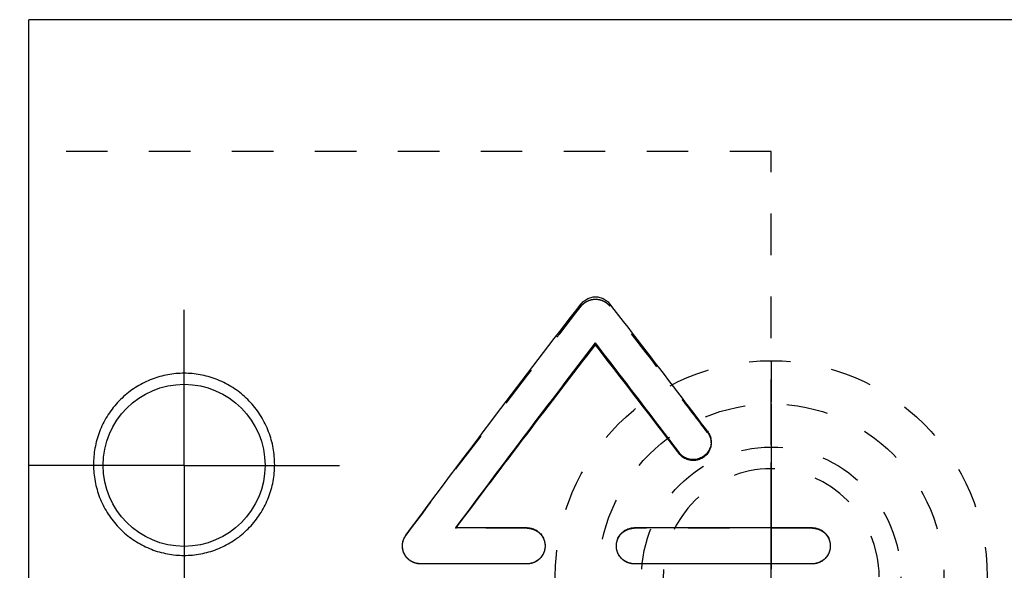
# Model space of a CAD drawing. Header units: millimetres. Extents: x 221 to 348, y 187 to 270.
# Tile 39 of 40: x 225 to 298, y 229 to 270. Entities that reach past the tile are written whole.
import ezdxf

# ---------------------------------------------------------------- set-up
doc = ezdxf.new("R2010")
doc.units = ezdxf.units.MM
doc.header["$LTSCALE"] = 30.734
doc.linetypes.add('CENTER', pattern=[0.6, 0.375, -0.075, 0.075, -0.075])
doc.linetypes.add('HIDDEN', pattern=[0.2, 0.1, -0.1])
doc.layers.get('0').update_dxf_attribs({"linetype": 'CONTINUOUS'})
for name, color, linetype in [('DEFAULT_1', 7, 'CENTER'), ('DEFAULT_2', 8, 'HIDDEN'), ('KONSTR_EL', 7, 'CONTINUOUS')]:
    doc.layers.add(name, color=color, linetype=linetype)

msp = doc.modelspace()

# ---------------------------------------------------------------- linework, layer by layer
at = {"color": 7, "linetype": 'CONTINUOUS'}
for p, q in [((331.257, 269.793), (225.957, 269.793)), ((225.957, 187.293), (225.957, 269.792)), ((267.94, 245.711), (267.94, 245.857)), ((274.127, 237.668), (274.127, 237.746)), ((262.882, 232.168), (257.594, 232.168)), ((284.014, 232.168), (270.806, 232.168)), ((262.882, 229.507), (254.957, 229.507)), ((262.882, 229.499), (254.957, 229.499)), ((270.806, 229.499), (270.806, 229.507)), ((284.014, 229.507), (270.806, 229.507)), ((284.014, 229.499), (270.806, 229.499)), ((284.014, 229.499), (284.014, 229.507))]:
    msp.add_line(p, q, dxfattribs=at)
msp.add_circle((237.457, 236.793), 6, dxfattribs=at)
for points, knots in [([(253.899, 231.636), (256.098, 234.592), (260.397, 240.321), (264.75, 246.01), (266.88, 248.76)], [0, 0, 0, 0, 0.514375, 1, 1, 1, 1]), ([(266.88, 248.76), (266.918, 248.808), (266.998, 248.898), (267.136, 249.014), (267.285, 249.108), (267.442, 249.181), (267.605, 249.233), (267.825, 249.274), (268.051, 249.274), (268.272, 249.233), (268.435, 249.181), (268.592, 249.108), (268.741, 249.013), (268.878, 248.898), (268.958, 248.809), (268.995, 248.761)], [0, 0, 0, 0, 0.07522, 0.148648, 0.221227, 0.29268, 0.362527, 0.431612, 0.569028, 0.638292, 0.708331, 0.779942, 0.852493, 0.925503, 1, 1, 1, 1]), ([(276.24, 239.316), (275.621, 240.132), (273.22, 243.291), (270.801, 246.436), (268.995, 248.761)], [0, 0, 0, 0, 0.258013, 1, 1, 1, 1]), ([(257.594, 232.168), (259.335, 234.508), (262.767, 239.083), (266.232, 243.634), (267.94, 245.857)], [0, 0, 0, 0, 0.509872, 1, 1, 1, 1]), ([(274.127, 237.746), (273.603, 238.439), (271.55, 241.15), (269.485, 243.852), (267.94, 245.857)], [0, 0, 0, 0, 0.255534, 1, 1, 1, 1]), ([(257.617, 232.168), (259.351, 234.478), (262.775, 239.005), (266.232, 243.507), (267.94, 245.711)], [0, 0, 0, 0, 0.508781, 1, 1, 1, 1]), ([(274.127, 237.668), (273.603, 238.356), (271.55, 241.044), (269.485, 243.723), (267.94, 245.711)], [0, 0, 0, 0, 0.255527, 1, 1, 1, 1]), ([(237.457, 243.61), (237.057, 243.61), (236.249, 243.537), (235.071, 243.21), (233.956, 242.665), (232.946, 241.913), (232.082, 240.972), (231.41, 239.883), (230.956, 238.694), (230.733, 237.459), (230.738, 236.213), (230.969, 234.994), (231.419, 233.834), (232.072, 232.775), (232.911, 231.852), (233.904, 231.1), (235.019, 230.542), (236.217, 230.2), (237.044, 230.123), (237.457, 230.123)], [0, 0, 0, 0, 0.056828, 0.11461, 0.172869, 0.23228, 0.292458, 0.353319, 0.413146, 0.472317, 0.530717, 0.589308, 0.647692, 0.706507, 0.765147, 0.823956, 0.882608, 0.941362, 1, 1, 1, 1]), ([(237.457, 230.123), (237.87, 230.123), (238.698, 230.2), (239.896, 230.542), (241.011, 231.1), (242.004, 231.853), (242.843, 232.777), (243.496, 233.836), (243.945, 234.996), (244.176, 236.215), (244.181, 237.461), (243.958, 238.695), (243.504, 239.883), (242.832, 240.972), (241.968, 241.913), (240.959, 242.664), (239.843, 243.209), (238.665, 243.537), (237.857, 243.61), (237.457, 243.61)], [0, 0, 0, 0, 0.058676, 0.117446, 0.176095, 0.234917, 0.29356, 0.352402, 0.410799, 0.469398, 0.527789, 0.586919, 0.646692, 0.707509, 0.767704, 0.827116, 0.885377, 0.943139, 1, 1, 1, 1]), ([(276.24, 239.316), (276.278, 239.266), (276.346, 239.161), (276.425, 238.991), (276.478, 238.811), (276.501, 238.656), (276.504, 238.563), (276.504, 238.532)], [0, 0, 0, 0, 0.223379, 0.444726, 0.667785, 0.891037, 1, 1, 1, 1]), ([(276.504, 238.532), (276.504, 238.437), (276.48, 238.217), (276.356, 237.891), (276.126, 237.589), (275.821, 237.364), (275.464, 237.233), (275.085, 237.207), (274.776, 237.274), (274.547, 237.378), (274.389, 237.479), (274.247, 237.602), (274.164, 237.696), (274.127, 237.746)], [0, 0, 0, 0, 0.086229, 0.200444, 0.314622, 0.428855, 0.543103, 0.657369, 0.771638, 0.828933, 0.886141, 0.94287, 1, 1, 1, 1]), ([(276.504, 238.448), (276.504, 238.354), (276.48, 238.136), (276.356, 237.812), (276.126, 237.512), (275.82, 237.289), (275.464, 237.16), (275.085, 237.134), (274.776, 237.201), (274.547, 237.304), (274.389, 237.404), (274.247, 237.525), (274.165, 237.619), (274.127, 237.668)], [0, 0, 0, 0, 0.085798, 0.199556, 0.313509, 0.427789, 0.542308, 0.656955, 0.771566, 0.828972, 0.886233, 0.94295, 1, 1, 1, 1]), ([(262.882, 232.168), (262.944, 232.168), (263.069, 232.159), (263.254, 232.119), (263.43, 232.053), (263.651, 231.932), (263.893, 231.723), (264.099, 231.4), (264.189, 231.093), (264.202, 230.903), (264.202, 230.839)], [0, 0, 0, 0, 0.090675, 0.180646, 0.271318, 0.362184, 0.543967, 0.726045, 0.908478, 1, 1, 1, 1]), ([(269.487, 230.904), (269.489, 230.946), (269.505, 231.113), (269.588, 231.399), (269.794, 231.722), (270.035, 231.932), (270.257, 232.053), (270.434, 232.119), (270.618, 232.159), (270.743, 232.168), (270.806, 232.168)], [0, 0, 0, 0, 0.061916, 0.250183, 0.438084, 0.625636, 0.719611, 0.81341, 0.906372, 1, 1, 1, 1]), ([(284.014, 232.168), (284.076, 232.168), (284.202, 232.159), (284.386, 232.119), (284.562, 232.053), (284.784, 231.932), (285.025, 231.723), (285.231, 231.4), (285.321, 231.093), (285.334, 230.903), (285.334, 230.839)], [0, 0, 0, 0, 0.090675, 0.180646, 0.271318, 0.362184, 0.543967, 0.726045, 0.908478, 1, 1, 1, 1]), ([(253.636, 230.84), (253.636, 230.857), (253.638, 230.963), (253.665, 231.158), (253.754, 231.411), (253.846, 231.565), (253.899, 231.636)], [0, 0, 0, 0, 0.060197, 0.374003, 0.687513, 1, 1, 1, 1]), ([(254.957, 229.507), (254.869, 229.507), (254.691, 229.525), (254.436, 229.605), (254.202, 229.736), (253.998, 229.91), (253.834, 230.122), (253.714, 230.363), (253.649, 230.606), (253.636, 230.768), (253.636, 230.84)], [0, 0, 0, 0, 0.127543, 0.255247, 0.383096, 0.511119, 0.639325, 0.767689, 0.896152, 1, 1, 1, 1]), ([(264.202, 230.839), (264.202, 230.776), (264.189, 230.586), (264.099, 230.279), (263.893, 229.955), (263.652, 229.744), (263.431, 229.623), (263.254, 229.556), (263.069, 229.516), (262.944, 229.507), (262.882, 229.507)], [0, 0, 0, 0, 0.091076, 0.273598, 0.455878, 0.637711, 0.728745, 0.819548, 0.909475, 1, 1, 1, 1]), ([(270.806, 229.507), (270.743, 229.507), (270.618, 229.516), (270.434, 229.556), (270.258, 229.622), (270.036, 229.744), (269.795, 229.954), (269.589, 230.278), (269.499, 230.585), (269.485, 230.776), (269.485, 230.839)], [0, 0, 0, 0, 0.090488, 0.180311, 0.270885, 0.361712, 0.543586, 0.725867, 0.908397, 1, 1, 1, 1]), ([(285.334, 230.839), (285.334, 230.776), (285.321, 230.586), (285.231, 230.279), (285.025, 229.955), (284.784, 229.744), (284.563, 229.623), (284.386, 229.556), (284.202, 229.516), (284.076, 229.507), (284.014, 229.507)], [0, 0, 0, 0, 0.091076, 0.273598, 0.455878, 0.637711, 0.728745, 0.819548, 0.909475, 1, 1, 1, 1])]:
    msp.add_open_spline(points, degree=3, knots=knots, dxfattribs=at)
msp.add_open_spline([(269.485, 230.839), (269.485, 230.861), (269.486, 230.882), (269.487, 230.904)], degree=3, dxfattribs=at)
at = {"layer": 'DEFAULT_1', "color": 2, "linetype": 'CENTER'}
for q in [(237.457, 248.972), (225.278, 236.793), (237.457, 224.613), (249.636, 236.793)]:
    msp.add_line((237.457, 236.793), q, dxfattribs=at)
at = {"layer": 'DEFAULT_2', "color": 8, "linetype": 'HIDDEN'}
for p, q in [((280.957, 260.043), (225.957, 260.043)), ((280.957, 197.043), (280.957, 260.043)), ((266.88, 248.59), (266.88, 248.76)), ((268.995, 248.591), (268.995, 248.761)), ((276.24, 239.226), (276.24, 239.316)), ((276.504, 238.448), (276.504, 238.532)), ((257.594, 232.138), (257.594, 232.168)), ((262.882, 232.138), (257.594, 232.138)), ((262.882, 232.138), (262.882, 232.168)), ((270.806, 232.138), (270.806, 232.168)), ((284.014, 232.138), (270.806, 232.138)), ((284.014, 232.138), (284.014, 232.168)), ((253.899, 231.61), (253.899, 231.636)), ((253.636, 230.84), (253.636, 230.82)), ((264.202, 230.82), (264.202, 230.839)), ((269.485, 230.839), (269.485, 230.82)), ((285.334, 230.82), (285.334, 230.839)), ((254.957, 229.499), (254.957, 229.507)), ((262.882, 229.499), (262.882, 229.507))]:
    msp.add_line(p, q, dxfattribs=at)
for points, knots in [([(266.88, 248.59), (266.918, 248.637), (266.998, 248.727), (267.136, 248.841), (267.285, 248.935), (267.442, 249.008), (267.605, 249.059), (267.825, 249.1), (268.051, 249.1), (268.272, 249.059), (268.435, 249.008), (268.592, 248.935), (268.741, 248.841), (268.878, 248.727), (268.958, 248.638), (268.995, 248.591)], [0, 0, 0, 0, 0.075013, 0.148326, 0.220869, 0.292352, 0.36228, 0.431479, 0.569159, 0.638536, 0.708657, 0.780298, 0.852812, 0.925707, 1, 1, 1, 1]), ([(253.899, 231.61), (256.098, 234.542), (260.397, 240.223), (264.751, 245.863), (266.88, 248.59)], [0, 0, 0, 0, 0.514412, 1, 1, 1, 1]), ([(276.24, 239.226), (275.621, 240.034), (273.22, 243.167), (270.801, 246.286), (268.995, 248.591)], [0, 0, 0, 0, 0.258004, 1, 1, 1, 1]), ([(276.24, 239.226), (276.278, 239.176), (276.346, 239.072), (276.425, 238.903), (276.478, 238.724), (276.501, 238.571), (276.504, 238.478), (276.504, 238.448)], [0, 0, 0, 0, 0.223701, 0.445139, 0.66811, 0.891158, 1, 1, 1, 1]), ([(262.882, 232.138), (262.944, 232.138), (263.069, 232.129), (263.253, 232.089), (263.43, 232.024), (263.651, 231.904), (263.892, 231.697), (264.099, 231.377), (264.189, 231.072), (264.202, 230.883), (264.202, 230.82)], [0, 0, 0, 0, 0.091056, 0.181376, 0.272339, 0.363415, 0.545312, 0.727074, 0.908863, 1, 1, 1, 1]), ([(269.485, 230.82), (269.485, 230.883), (269.499, 231.071), (269.588, 231.376), (269.795, 231.696), (270.036, 231.903), (270.257, 232.023), (270.434, 232.089), (270.618, 232.129), (270.743, 232.138), (270.806, 232.138)], [0, 0, 0, 0, 0.090606, 0.272393, 0.454154, 0.636006, 0.727278, 0.818463, 0.908892, 1, 1, 1, 1]), ([(284.014, 232.138), (284.076, 232.138), (284.202, 232.129), (284.386, 232.089), (284.562, 232.024), (284.783, 231.904), (285.024, 231.697), (285.231, 231.377), (285.321, 231.072), (285.334, 230.883), (285.334, 230.82)], [0, 0, 0, 0, 0.091056, 0.181376, 0.272339, 0.363415, 0.545312, 0.727074, 0.908863, 1, 1, 1, 1]), ([(253.636, 230.82), (253.636, 230.837), (253.638, 230.943), (253.665, 231.136), (253.755, 231.387), (253.846, 231.539), (253.899, 231.61)], [0, 0, 0, 0, 0.060132, 0.373662, 0.687139, 1, 1, 1, 1]), ([(254.957, 229.499), (254.869, 229.499), (254.691, 229.517), (254.436, 229.596), (254.202, 229.725), (253.999, 229.898), (253.834, 230.109), (253.714, 230.347), (253.649, 230.589), (253.636, 230.749), (253.636, 230.82)], [0, 0, 0, 0, 0.128074, 0.256223, 0.384362, 0.512471, 0.640548, 0.768588, 0.896584, 1, 1, 1, 1]), ([(264.201, 230.756), (264.199, 230.715), (264.183, 230.548), (264.099, 230.264), (263.893, 229.943), (263.652, 229.734), (263.43, 229.614), (263.254, 229.548), (263.069, 229.508), (262.944, 229.499), (262.882, 229.499)], [0, 0, 0, 0, 0.061674, 0.249357, 0.437126, 0.624878, 0.719034, 0.813036, 0.906192, 1, 1, 1, 1]), ([(270.806, 229.499), (270.743, 229.499), (270.618, 229.508), (270.434, 229.548), (270.258, 229.613), (270.037, 229.734), (269.796, 229.942), (269.589, 230.263), (269.499, 230.568), (269.485, 230.757), (269.485, 230.82)], [0, 0, 0, 0, 0.09087, 0.18104, 0.271906, 0.362943, 0.544929, 0.726894, 0.908781, 1, 1, 1, 1]), ([(285.333, 230.756), (285.331, 230.715), (285.315, 230.548), (285.231, 230.264), (285.025, 229.943), (284.784, 229.734), (284.563, 229.614), (284.386, 229.548), (284.202, 229.508), (284.076, 229.499), (284.014, 229.499)], [0, 0, 0, 0, 0.061674, 0.249357, 0.437126, 0.624878, 0.719034, 0.813036, 0.906192, 1, 1, 1, 1])]:
    msp.add_open_spline(points, degree=3, knots=knots, dxfattribs=at)
for points in [[(257.594, 232.138), (257.599, 232.144), (257.604, 232.151), (257.609, 232.157)], [(257.609, 232.157), (257.611, 232.161), (257.614, 232.165), (257.617, 232.168)], [(264.202, 230.82), (264.202, 230.799), (264.202, 230.777), (264.201, 230.756)], [(285.334, 230.82), (285.334, 230.799), (285.334, 230.777), (285.333, 230.756)]]:
    msp.add_open_spline(points, degree=3, dxfattribs=at)
at = {"layer": 'KONSTR_EL', "color": 8, "linetype": 'HIDDEN'}
for radius in [16, 12.8, 9.6]:
    msp.add_circle((280.957, 228.543), radius, dxfattribs=at)
msp.add_arc((280.957, 228.543), 8, 0, 270, dxfattribs=at)
for points, knots in [([(280.957, 244.543, -6.375), (280.957, 244.493, -6.818), (280.957, 244.418, -7.483), (280.957, 244.319, -8.369), (280.957, 244.257, -8.923), (280.957, 244.207, -9.366), (280.957, 244.175, -9.643), (280.957, 244.156, -9.837), (280.957, 244.139, -9.947), (280.957, 244.097, -10.051), (280.957, 244.054, -10.183), (280.957, 243.98, -10.393), (280.957, 243.888, -10.657), (280.957, 243.742, -11.078), (280.957, 243.558, -11.604), (280.957, 243.375, -12.13), (280.957, 243.229, -12.552), (280.957, 243.137, -12.815), (280.957, 243.064, -13.025), (280.957, 243.016, -13.156), (280.957, 242.984, -13.263), (280.957, 242.929, -13.36), (280.957, 242.823, -13.524), (280.957, 242.677, -13.761), (280.957, 242.44, -14.139), (280.957, 242.145, -14.612), (280.957, 241.85, -15.084), (280.957, 241.613, -15.463), (280.957, 241.436, -15.746), (280.957, 241.288, -15.982), (280.957, 241.186, -16.148), (280.957, 241.125, -16.242), (280.957, 241.086, -16.317), (280.957, 241.022, -16.372), (280.957, 240.945, -16.452), (280.957, 240.806, -16.59), (280.957, 240.611, -16.788), (280.957, 240.375, -17.025), (280.957, 240.061, -17.342), (280.957, 239.668, -17.737), (280.957, 239.275, -18.132), (280.957, 238.961, -18.449), (280.957, 238.764, -18.646), (280.957, 238.628, -18.786), (280.957, 238.547, -18.862), (280.957, 238.449, -18.918), (280.957, 238.333, -18.994), (280.957, 238.144, -19.113), (280.957, 237.909, -19.263), (280.957, 237.533, -19.501), (280.957, 237.062, -19.8), (280.957, 236.592, -20.099), (280.957, 236.215, -20.338), (280.957, 235.98, -20.487), (280.957, 235.792, -20.607), (280.957, 235.673, -20.679), (280.957, 235.581, -20.744), (280.957, 235.478, -20.785), (280.957, 235.291, -20.849), (280.957, 235.027, -20.944), (280.957, 234.603, -21.094), (280.957, 234.074, -21.282), (280.957, 233.227, -21.583), (280.957, 232.592, -21.808), (280.957, 232.168, -21.959)], [0, 0, 0, 0, 0.0625, 0.09375, 0.125, 0.140625, 0.15625, 0.164062, 0.167969, 0.171875, 0.179688, 0.1875, 0.203125, 0.21875, 0.25, 0.28125, 0.296875, 0.3125, 0.320312, 0.328125, 0.332031, 0.335938, 0.34375, 0.359375, 0.375, 0.40625, 0.4375, 0.453125, 0.46875, 0.484375, 0.492188, 0.496094, 0.5, 0.503906, 0.507812, 0.515625, 0.53125, 0.546875, 0.5625, 0.59375, 0.625, 0.640625, 0.65625, 0.664062, 0.667969, 0.671875, 0.679688, 0.6875, 0.703125, 0.71875, 0.75, 0.78125, 0.796875, 0.8125, 0.820312, 0.828125, 0.832031, 0.835938, 0.84375, 0.859375, 0.875, 0.90625, 0.9375, 1, 1, 1, 1]), ([(280.957, 232.168, 9.209), (280.957, 232.589, 9.06), (280.957, 233.219, 8.837), (280.957, 234.06, 8.539), (280.957, 234.585, 8.353), (280.957, 235.006, 8.205), (280.957, 235.268, 8.11), (280.957, 235.453, 8.048), (280.957, 235.556, 8.006), (280.957, 235.648, 7.942), (280.957, 235.767, 7.87), (280.957, 235.955, 7.75), (280.957, 236.19, 7.601), (280.957, 236.567, 7.363), (280.957, 237.038, 7.065), (280.957, 237.509, 6.767), (280.957, 237.886, 6.529), (280.957, 238.122, 6.38), (280.957, 238.311, 6.262), (280.957, 238.427, 6.185), (280.957, 238.524, 6.13), (280.957, 238.606, 6.054), (280.957, 238.742, 5.914), (280.957, 238.94, 5.718), (280.957, 239.254, 5.402), (280.957, 239.648, 5.007), (280.957, 240.041, 4.612), (280.957, 240.356, 4.296), (280.957, 240.592, 4.06), (280.957, 240.788, 3.862), (280.957, 240.927, 3.724), (280.957, 241.004, 3.644), (280.957, 241.068, 3.589), (280.957, 241.107, 3.514), (280.957, 241.168, 3.421), (280.957, 241.271, 3.255), (280.957, 241.419, 3.019), (280.957, 241.597, 2.736), (280.957, 241.834, 2.358), (280.957, 242.13, 1.886), (280.957, 242.426, 1.414), (280.957, 242.664, 1.036), (280.957, 242.81, 0.8), (280.957, 242.917, 0.636), (280.957, 242.972, 0.539), (280.957, 243.004, 0.432), (280.957, 243.052, 0.301), (280.957, 243.125, 0.091), (280.957, 243.218, -0.172), (280.957, 243.365, -0.593), (280.957, 243.549, -1.119), (280.957, 243.733, -1.645), (280.957, 243.881, -2.066), (280.957, 243.972, -2.329), (280.957, 244.047, -2.539), (280.957, 244.091, -2.671), (280.957, 244.132, -2.775), (280.957, 244.15, -2.886), (280.957, 244.169, -3.082), (280.957, 244.202, -3.36), (280.957, 244.252, -3.807), (280.957, 244.315, -4.365), (280.957, 244.416, -5.259), (280.957, 244.492, -5.928), (280.957, 244.543, -6.375)], [0, 0, 0, 0, 0.0625, 0.09375, 0.125, 0.140625, 0.15625, 0.164062, 0.167969, 0.171875, 0.179688, 0.1875, 0.203125, 0.21875, 0.25, 0.28125, 0.296875, 0.3125, 0.320312, 0.328125, 0.332031, 0.335938, 0.34375, 0.359375, 0.375, 0.40625, 0.4375, 0.453125, 0.46875, 0.484375, 0.492188, 0.496094, 0.5, 0.503906, 0.507812, 0.515625, 0.53125, 0.546875, 0.5625, 0.59375, 0.625, 0.640625, 0.65625, 0.664062, 0.667969, 0.671875, 0.679688, 0.6875, 0.703125, 0.71875, 0.75, 0.78125, 0.796875, 0.8125, 0.820312, 0.828125, 0.832031, 0.835938, 0.84375, 0.859375, 0.875, 0.90625, 0.9375, 1, 1, 1, 1]), ([(280.957, 232.169, 5.901), (280.957, 232.483, 5.77), (280.957, 232.954, 5.574), (280.957, 233.582, 5.314), (280.957, 233.975, 5.15), (280.957, 234.289, 5.02), (280.957, 234.484, 4.938), (280.957, 234.623, 4.883), (280.957, 234.7, 4.847), (280.957, 234.768, 4.795), (280.957, 234.856, 4.736), (280.957, 235.065, 4.59), (280.957, 235.38, 4.372), (280.957, 235.799, 4.081), (280.957, 236.218, 3.791), (280.957, 236.532, 3.572), (280.957, 236.742, 3.428), (280.957, 236.828, 3.366), (280.957, 236.9, 3.32), (280.957, 236.96, 3.26), (280.957, 237.061, 3.15), (280.957, 237.206, 2.996), (280.957, 237.438, 2.747), (280.957, 237.728, 2.436), (280.957, 238.019, 2.126), (280.957, 238.251, 1.877), (280.957, 238.425, 1.691), (280.957, 238.569, 1.535), (280.957, 238.672, 1.427), (280.957, 238.729, 1.364), (280.957, 238.776, 1.32), (280.957, 238.805, 1.261), (280.957, 238.851, 1.188), (280.957, 238.927, 1.058), (280.957, 239.038, 0.872), (280.957, 239.17, 0.65), (280.957, 239.347, 0.353), (280.957, 239.568, -0.019), (280.957, 239.788, -0.39), (280.957, 239.966, -0.687), (280.957, 240.075, -0.873), (280.957, 240.154, -1.002), (280.957, 240.195, -1.078), (280.957, 240.219, -1.16), (280.957, 240.254, -1.26), (280.957, 240.334, -1.502), (280.957, 240.455, -1.865), (280.957, 240.616, -2.349), (280.957, 240.778, -2.833), (280.957, 240.898, -3.196), (280.957, 240.98, -3.437), (280.957, 241.012, -3.539), (280.957, 241.042, -3.618), (280.957, 241.055, -3.703), (280.957, 241.069, -3.853), (280.957, 241.093, -4.066), (280.957, 241.13, -4.409), (280.957, 241.176, -4.836), (280.957, 241.25, -5.52), (280.957, 241.306, -6.033), (280.957, 241.343, -6.375)], [0, 0, 0, 0, 0.0625, 0.09375, 0.125, 0.140625, 0.15625, 0.164062, 0.167969, 0.171875, 0.179688, 0.1875, 0.21875, 0.25, 0.28125, 0.3125, 0.320312, 0.328125, 0.332031, 0.335938, 0.34375, 0.359375, 0.375, 0.40625, 0.4375, 0.453125, 0.46875, 0.484375, 0.492188, 0.496094, 0.5, 0.503906, 0.507812, 0.515625, 0.53125, 0.546875, 0.5625, 0.59375, 0.625, 0.640625, 0.65625, 0.664062, 0.667969, 0.671875, 0.679688, 0.6875, 0.71875, 0.75, 0.78125, 0.8125, 0.820312, 0.828125, 0.832031, 0.835938, 0.84375, 0.859375, 0.875, 0.90625, 0.9375, 1, 1, 1, 1]), ([(280.957, 241.343, -6.375), (280.957, 241.306, -6.713), (280.957, 241.252, -7.22), (280.957, 241.18, -7.897), (280.957, 241.135, -8.319), (280.957, 241.099, -8.657), (280.957, 241.075, -8.868), (280.957, 241.061, -9.017), (280.957, 241.049, -9.101), (280.957, 241.019, -9.181), (280.957, 240.987, -9.282), (280.957, 240.906, -9.524), (280.957, 240.787, -9.887), (280.957, 240.626, -10.371), (280.957, 240.466, -10.856), (280.957, 240.346, -11.219), (280.957, 240.266, -11.461), (280.957, 240.231, -11.561), (280.957, 240.208, -11.643), (280.957, 240.168, -11.718), (280.957, 240.091, -11.845), (280.957, 239.984, -12.029), (280.957, 239.811, -12.322), (280.957, 239.595, -12.688), (280.957, 239.38, -13.054), (280.957, 239.207, -13.347), (280.957, 239.078, -13.567), (280.957, 238.969, -13.75), (280.957, 238.895, -13.879), (280.957, 238.85, -13.951), (280.957, 238.822, -14.009), (280.957, 238.774, -14.054), (280.957, 238.716, -14.118), (280.957, 238.613, -14.228), (280.957, 238.466, -14.387), (280.957, 238.29, -14.577), (280.957, 238.055, -14.831), (280.957, 237.762, -15.148), (280.957, 237.468, -15.465), (280.957, 237.234, -15.719), (280.957, 237.086, -15.876), (280.957, 236.985, -15.989), (280.957, 236.924, -16.049), (280.957, 236.852, -16.095), (280.957, 236.766, -16.157), (280.957, 236.556, -16.302), (280.957, 236.243, -16.522), (280.957, 235.824, -16.813), (280.957, 235.406, -17.106), (280.957, 235.092, -17.324), (280.957, 234.884, -17.47), (280.957, 234.795, -17.53), (280.957, 234.728, -17.582), (280.957, 234.65, -17.618), (280.957, 234.51, -17.674), (280.957, 234.312, -17.757), (280.957, 233.995, -17.889), (280.957, 233.598, -18.055), (280.957, 232.963, -18.32), (280.957, 232.486, -18.518), (280.957, 232.169, -18.651)], [0, 0, 0, 0, 0.0625, 0.09375, 0.125, 0.140625, 0.15625, 0.164062, 0.167969, 0.171875, 0.179688, 0.1875, 0.21875, 0.25, 0.28125, 0.3125, 0.320312, 0.328125, 0.332031, 0.335938, 0.34375, 0.359375, 0.375, 0.40625, 0.4375, 0.453125, 0.46875, 0.484375, 0.492188, 0.496094, 0.5, 0.503906, 0.507812, 0.515625, 0.53125, 0.546875, 0.5625, 0.59375, 0.625, 0.640625, 0.65625, 0.664062, 0.667969, 0.671875, 0.679688, 0.6875, 0.71875, 0.75, 0.78125, 0.8125, 0.820312, 0.828125, 0.832031, 0.835938, 0.84375, 0.859375, 0.875, 0.90625, 0.9375, 1, 1, 1, 1]), ([(280.957, 232.169, 2.514), (280.957, 232.376, 2.405), (280.957, 232.687, 2.241), (280.957, 233.101, 2.022), (280.957, 233.36, 1.885), (280.957, 233.568, 1.777), (280.957, 233.696, 1.707), (280.957, 233.802, 1.656), (280.957, 233.897, 1.585), (280.957, 234.057, 1.451), (280.957, 234.289, 1.265), (280.957, 234.566, 1.039), (280.957, 234.844, 0.814), (280.957, 235.074, 0.625), (280.957, 235.238, 0.495), (280.957, 235.327, 0.417), (280.957, 235.398, 0.324), (280.957, 235.493, 0.212), (280.957, 235.716, -0.059), (280.957, 235.979, -0.374), (280.957, 236.239, -0.691), (280.957, 236.371, -0.848), (280.957, 236.444, -0.939), (280.957, 236.505, -1.003), (280.957, 236.542, -1.085), (280.957, 236.6, -1.189), (280.957, 236.698, -1.374), (280.957, 236.897, -1.74), (280.957, 237.093, -2.108), (280.957, 237.264, -2.422), (280.957, 237.333, -2.554), (280.957, 237.394, -2.658), (280.957, 237.432, -2.768), (280.957, 237.489, -2.965), (280.957, 237.577, -3.245), (280.957, 237.679, -3.581), (280.957, 237.782, -3.917), (280.957, 237.866, -4.197), (280.957, 237.929, -4.392), (280.957, 237.959, -4.505), (280.957, 237.966, -4.625), (280.957, 237.983, -4.773), (280.957, 238.017, -5.129), (280.957, 238.06, -5.544), (280.957, 238.101, -5.959), (280.957, 238.123, -6.167), (280.957, 238.132, -6.285), (280.957, 238.148, -6.374), (280.957, 238.133, -6.461), (280.957, 238.123, -6.578), (280.957, 238.102, -6.782), (280.957, 238.063, -7.19), (280.957, 238.022, -7.598), (280.957, 237.989, -7.947), (280.957, 237.972, -8.093), (280.957, 237.966, -8.21), (280.957, 237.936, -8.324), (280.957, 237.872, -8.524), (280.957, 237.787, -8.809), (280.957, 237.683, -9.151), (280.957, 237.579, -9.493), (280.957, 237.491, -9.778), (280.957, 237.433, -9.979), (280.957, 237.394, -10.091), (280.957, 237.335, -10.192), (280.957, 237.268, -10.322), (280.957, 237.101, -10.631), (280.957, 236.908, -10.992), (280.957, 236.714, -11.353), (280.957, 236.618, -11.534), (280.957, 236.561, -11.637), (280.957, 236.525, -11.717), (280.957, 236.463, -11.783), (280.957, 236.389, -11.876), (280.957, 236.255, -12.036), (280.957, 235.99, -12.359), (280.957, 235.724, -12.68), (280.957, 235.498, -12.957), (280.957, 235.401, -13.07), (280.957, 235.329, -13.165), (280.957, 235.241, -13.243), (280.957, 235.08, -13.37), (280.957, 234.854, -13.557), (280.957, 234.582, -13.778), (280.957, 234.31, -14.001), (280.957, 234.082, -14.185), (280.957, 233.925, -14.316), (280.957, 233.831, -14.387), (280.957, 233.723, -14.439), (280.957, 233.593, -14.51), (280.957, 233.381, -14.621), (280.957, 233.118, -14.761), (280.957, 232.696, -14.984), (280.957, 232.38, -15.152), (280.957, 232.169, -15.264)], [0, 0, 0, 0, 0.03125, 0.046875, 0.0625, 0.070312, 0.078125, 0.082031, 0.085938, 0.09375, 0.109375, 0.125, 0.140625, 0.15625, 0.164062, 0.167969, 0.171875, 0.179688, 0.1875, 0.21875, 0.234375, 0.242188, 0.246094, 0.25, 0.253906, 0.257812, 0.265625, 0.28125, 0.3125, 0.320312, 0.328125, 0.332031, 0.335938, 0.34375, 0.359375, 0.375, 0.390625, 0.40625, 0.414062, 0.417969, 0.421875, 0.429688, 0.4375, 0.46875, 0.484375, 0.492188, 0.496094, 0.5, 0.503906, 0.507812, 0.515625, 0.53125, 0.5625, 0.570312, 0.578125, 0.582031, 0.585938, 0.59375, 0.609375, 0.625, 0.640625, 0.65625, 0.664062, 0.667969, 0.671875, 0.679688, 0.6875, 0.71875, 0.734375, 0.742188, 0.746094, 0.75, 0.753906, 0.757812, 0.765625, 0.78125, 0.8125, 0.820312, 0.828125, 0.832031, 0.835938, 0.84375, 0.859375, 0.875, 0.890625, 0.90625, 0.914062, 0.917969, 0.921875, 0.929688, 0.9375, 0.953125, 0.96875, 1, 1, 1, 1]), ([(280.957, 232.168, 0.756), (280.957, 232.322, 0.658), (280.957, 232.628, 0.461), (280.957, 233.012, 0.217), (280.957, 233.317, 0.018), (280.957, 233.513, -0.1), (280.957, 233.639, -0.231), (280.957, 233.771, -0.357), (280.957, 233.935, -0.516), (280.957, 234.131, -0.706), (280.957, 234.328, -0.895), (280.957, 234.489, -1.055), (280.957, 234.625, -1.177), (280.957, 234.705, -1.287), (280.957, 234.782, -1.4), (280.957, 234.886, -1.55), (280.957, 235.066, -1.813), (280.957, 235.274, -2.112), (280.957, 235.451, -2.377), (280.957, 235.56, -2.523), (280.957, 235.624, -2.699), (280.957, 235.719, -2.909), (280.957, 235.862, -3.251), (280.957, 235.989, -3.55), (280.957, 236.099, -3.805), (280.957, 236.142, -3.912), (280.957, 236.184, -3.996), (280.957, 236.199, -4.086), (280.957, 236.232, -4.242), (280.957, 236.277, -4.465), (280.957, 236.332, -4.733), (280.957, 236.386, -5), (280.957, 236.433, -5.223), (280.957, 236.467, -5.402), (280.957, 236.502, -5.535), (280.957, 236.501, -5.671), (280.957, 236.502, -5.853), (280.957, 236.502, -6.081), (280.957, 236.503, -6.354), (280.957, 236.504, -6.627), (280.957, 236.504, -6.855), (280.957, 236.504, -7.037), (280.957, 236.506, -7.174), (280.957, 236.471, -7.31), (280.957, 236.437, -7.491), (280.957, 236.39, -7.718), (280.957, 236.336, -7.991), (280.957, 236.281, -8.263), (280.957, 236.237, -8.491), (280.957, 236.203, -8.649), (280.957, 236.188, -8.741), (280.957, 236.147, -8.823), (280.957, 236.105, -8.929), (280.957, 235.998, -9.18), (280.957, 235.875, -9.474), (280.957, 235.735, -9.81), (280.957, 235.642, -10.017), (280.957, 235.58, -10.19), (280.957, 235.472, -10.338), (280.957, 235.296, -10.603), (280.957, 235.09, -10.903), (280.957, 234.911, -11.167), (280.957, 234.808, -11.317), (280.957, 234.732, -11.43), (280.957, 234.652, -11.541), (280.957, 234.513, -11.666), (280.957, 234.35, -11.83), (280.957, 234.15, -12.023), (280.957, 233.951, -12.217), (280.957, 233.786, -12.379), (280.957, 233.652, -12.507), (280.957, 233.524, -12.642), (280.957, 233.327, -12.761), (280.957, 233.019, -12.961), (280.957, 232.632, -13.208), (280.957, 232.324, -13.407), (280.957, 232.169, -13.506)], [0, 0, 0, 0, 0.03125, 0.0625, 0.078125, 0.09375, 0.101562, 0.109375, 0.125, 0.140625, 0.15625, 0.171875, 0.179688, 0.1875, 0.195312, 0.203125, 0.21875, 0.25, 0.265625, 0.273438, 0.28125, 0.296875, 0.3125, 0.34375, 0.351562, 0.359375, 0.363281, 0.367188, 0.375, 0.390625, 0.40625, 0.421875, 0.4375, 0.445312, 0.453125, 0.460938, 0.46875, 0.484375, 0.5, 0.515625, 0.53125, 0.539062, 0.546875, 0.554688, 0.5625, 0.578125, 0.59375, 0.609375, 0.625, 0.632812, 0.636719, 0.640625, 0.648438, 0.65625, 0.6875, 0.703125, 0.71875, 0.726562, 0.734375, 0.75, 0.78125, 0.796875, 0.804688, 0.8125, 0.820312, 0.828125, 0.84375, 0.859375, 0.875, 0.890625, 0.898438, 0.90625, 0.921875, 0.9375, 0.96875, 1, 1, 1, 1]), ([(280.957, 228.543, 3.225), (280.957, 228.693, 3.22), (280.957, 228.919, 3.214), (280.957, 229.22, 3.202), (280.957, 229.446, 3.176), (280.957, 229.669, 3.159), (280.957, 229.903, 3.125), (280.957, 230.138, 3.085), (280.957, 230.379, 3.052), (280.957, 230.594, 2.997), (280.957, 230.815, 2.949), (280.957, 231.037, 2.895), (280.957, 231.268, 2.823), (280.957, 231.497, 2.76), (280.957, 231.797, 2.653), (280.957, 232.02, 2.569), (280.957, 232.169, 2.514)], [0, 0, 0, 0, 0.125, 0.1875, 0.25, 0.3125, 0.375, 0.4375, 0.5, 0.5625, 0.625, 0.6875, 0.75, 0.8125, 0.875, 1, 1, 1, 1]), ([(280.957, 232.169, -15.264), (280.957, 231.795, -15.371), (280.957, 231.328, -15.505), (280.957, 230.768, -15.665), (280.957, 230.534, -15.733), (280.957, 230.347, -15.784), (280.957, 230.208, -15.833), (280.957, 230.063, -15.842), (280.957, 229.869, -15.854), (280.957, 229.626, -15.87), (280.957, 229.335, -15.888), (280.957, 229.044, -15.906), (280.957, 228.753, -15.924), (280.957, 228.511, -15.94), (280.957, 228.317, -15.951), (280.957, 228.122, -15.97), (280.957, 227.882, -15.929), (280.957, 227.498, -15.871), (280.957, 227.018, -15.797), (280.957, 226.586, -15.729), (280.957, 226.297, -15.685), (280.957, 226.178, -15.665), (280.957, 226.081, -15.654), (280.957, 225.988, -15.622), (280.957, 225.827, -15.557), (280.957, 225.597, -15.469), (280.957, 225.321, -15.361), (280.957, 225.045, -15.253), (280.957, 224.769, -15.145), (280.957, 224.539, -15.055), (280.957, 224.355, -14.984), (280.957, 224.218, -14.928), (280.957, 224.099, -14.89), (280.957, 224.021, -14.832), (280.957, 223.899, -14.752), (280.957, 223.637, -14.575), (280.957, 223.233, -14.306), (280.957, 222.829, -14.035), (280.957, 222.566, -13.86), (280.957, 222.446, -13.778), (280.957, 222.362, -13.727), (280.957, 222.283, -13.634), (280.957, 222.18, -13.53), (280.957, 222.046, -13.389), (280.957, 221.878, -13.214), (280.957, 221.676, -13.004), (280.957, 221.474, -12.793), (280.957, 221.272, -12.583), (280.957, 221.105, -12.407), (280.957, 220.985, -12.286), (280.957, 220.921, -12.213), (280.957, 220.873, -12.125), (280.957, 220.808, -12.021), (280.957, 220.654, -11.767), (280.957, 220.423, -11.388), (280.957, 220.166, -10.966), (280.957, 219.962, -10.628), (280.957, 219.831, -10.418), (280.957, 219.775, -10.232), (280.957, 219.711, -10.048), (280.957, 219.633, -9.818), (280.957, 219.539, -9.542), (280.957, 219.445, -9.266), (280.957, 219.351, -8.99), (280.957, 219.273, -8.76), (280.957, 219.21, -8.576), (280.957, 219.164, -8.438), (280.957, 219.155, -8.288), (280.957, 219.131, -8.093), (280.957, 219.105, -7.847), (280.957, 219.04, -7.258), (280.957, 218.986, -6.768), (280.957, 218.943, -6.375)], [0, 0, 0, 0, 0.0625, 0.078125, 0.09375, 0.101562, 0.109375, 0.117188, 0.125, 0.140625, 0.15625, 0.171875, 0.1875, 0.203125, 0.210938, 0.21875, 0.234375, 0.25, 0.28125, 0.3125, 0.320312, 0.328125, 0.332031, 0.335938, 0.34375, 0.359375, 0.375, 0.390625, 0.40625, 0.421875, 0.429688, 0.4375, 0.445312, 0.449219, 0.453125, 0.46875, 0.5, 0.53125, 0.546875, 0.550781, 0.554688, 0.5625, 0.570312, 0.578125, 0.59375, 0.609375, 0.625, 0.640625, 0.65625, 0.664062, 0.667969, 0.671875, 0.679688, 0.6875, 0.71875, 0.75, 0.765625, 0.78125, 0.789062, 0.796875, 0.8125, 0.828125, 0.84375, 0.859375, 0.875, 0.882812, 0.890625, 0.898438, 0.90625, 0.921875, 0.9375, 1, 1, 1, 1]), ([(280.957, 232.169, -13.506), (280.957, 232.012, -13.567), (280.957, 231.698, -13.688), (280.957, 231.305, -13.841), (280.957, 230.991, -13.96), (280.957, 230.68, -14.093), (280.957, 230.262, -14.154), (280.957, 229.847, -14.226), (280.957, 229.515, -14.283), (280.957, 229.266, -14.323), (280.957, 229.059, -14.363), (280.957, 228.887, -14.35), (280.957, 228.63, -14.343), (280.957, 228.245, -14.326), (280.957, 227.859, -14.314), (280.957, 227.603, -14.302), (280.957, 227.431, -14.302), (280.957, 227.227, -14.247), (280.957, 226.982, -14.188), (280.957, 226.655, -14.107), (280.957, 226.246, -14.004), (280.957, 225.835, -13.912), (280.957, 225.529, -13.752), (280.957, 225.297, -13.644), (280.957, 225.065, -13.533), (280.957, 224.833, -13.422), (280.957, 224.639, -13.33), (280.957, 224.486, -13.254), (280.957, 224.365, -13.206), (280.957, 224.27, -13.122), (280.957, 224.134, -13.023), (280.957, 223.967, -12.894), (280.957, 223.766, -12.742), (280.957, 223.565, -12.589), (280.957, 223.365, -12.434), (280.957, 223.089, -12.24), (280.957, 222.814, -11.91), (280.957, 222.531, -11.589), (280.957, 222.305, -11.33), (280.957, 222.138, -11.136), (280.957, 221.993, -10.977), (280.957, 221.916, -10.827), (280.957, 221.79, -10.608), (280.957, 221.606, -10.276), (280.957, 221.419, -9.947), (280.957, 221.297, -9.726), (280.957, 221.209, -9.582), (280.957, 221.148, -9.376), (280.957, 221.069, -9.132), (280.957, 220.965, -8.805), (280.957, 220.837, -8.396), (280.957, 220.698, -7.99), (280.957, 220.676, -7.648), (280.957, 220.638, -7.309), (280.957, 220.595, -6.884), (280.957, 220.56, -6.545), (280.957, 220.543, -6.375)], [0, 0, 0, 0, 0.03125, 0.0625, 0.078125, 0.09375, 0.125, 0.15625, 0.171875, 0.1875, 0.203125, 0.210938, 0.21875, 0.25, 0.28125, 0.289062, 0.296875, 0.3125, 0.328125, 0.34375, 0.375, 0.40625, 0.421875, 0.4375, 0.453125, 0.46875, 0.484375, 0.492188, 0.5, 0.507812, 0.515625, 0.53125, 0.546875, 0.5625, 0.578125, 0.59375, 0.625, 0.65625, 0.671875, 0.6875, 0.703125, 0.710938, 0.71875, 0.75, 0.78125, 0.789062, 0.796875, 0.8125, 0.828125, 0.84375, 0.875, 0.90625, 0.921875, 0.9375, 0.96875, 1, 1, 1, 1]), ([(280.957, 215.743, -6.375), (280.957, 215.793, -5.884), (280.957, 215.857, -5.271), (280.957, 215.933, -4.535), (280.957, 215.965, -4.228), (280.957, 215.986, -4.013), (280.957, 216, -3.891), (280.957, 216.008, -3.767), (280.957, 216.057, -3.62), (280.957, 216.131, -3.385), (280.957, 216.226, -3.092), (280.957, 216.338, -2.739), (280.957, 216.451, -2.386), (280.957, 216.563, -2.034), (280.957, 216.657, -1.74), (280.957, 216.731, -1.505), (280.957, 216.78, -1.359), (280.957, 216.814, -1.24), (280.957, 216.881, -1.135), (280.957, 216.984, -0.946), (280.957, 217.199, -0.571), (280.957, 217.441, -0.141), (280.957, 217.684, 0.288), (280.957, 217.836, 0.556), (280.957, 217.957, 0.772), (280.957, 218.034, 0.905), (280.957, 218.091, 1.015), (280.957, 218.168, 1.11), (280.957, 218.313, 1.271), (280.957, 218.516, 1.503), (280.957, 218.76, 1.781), (280.957, 219.004, 2.059), (280.957, 219.249, 2.337), (280.957, 219.452, 2.569), (280.957, 219.615, 2.755), (280.957, 219.739, 2.892), (280.957, 219.834, 3.014), (280.957, 219.937, 3.084), (280.957, 220.083, 3.196), (280.957, 220.405, 3.436), (280.957, 220.898, 3.807), (280.957, 221.392, 4.176), (280.957, 221.711, 4.419), (280.957, 221.86, 4.528), (280.957, 221.956, 4.607), (280.957, 222.1, 4.665), (280.957, 222.266, 4.745), (280.957, 222.49, 4.849), (280.957, 222.769, 4.981), (280.957, 223.104, 5.137), (280.957, 223.439, 5.294), (280.957, 223.774, 5.452), (280.957, 224.054, 5.581), (280.957, 224.249, 5.675), (280.957, 224.362, 5.723), (280.957, 224.486, 5.747), (280.957, 224.638, 5.785), (280.957, 224.883, 5.842), (280.957, 225.188, 5.914), (280.957, 225.676, 6.028), (280.957, 226.165, 6.141), (280.957, 226.592, 6.245), (280.957, 226.806, 6.29), (280.957, 226.928, 6.326), (280.957, 227.051, 6.325), (280.957, 227.205, 6.331), (280.957, 227.452, 6.335), (280.957, 227.76, 6.343), (280.957, 228.13, 6.351), (280.957, 228.5, 6.36), (280.957, 228.87, 6.368), (280.957, 229.179, 6.375), (280.957, 229.425, 6.38), (280.957, 229.579, 6.386), (280.957, 229.701, 6.359), (280.957, 229.823, 6.337), (280.957, 230.036, 6.297), (280.957, 230.341, 6.24), (280.957, 231.072, 6.104), (280.957, 231.681, 5.991), (280.957, 232.169, 5.901)], [0, 0, 0, 0, 0.0625, 0.078125, 0.09375, 0.101562, 0.105469, 0.109375, 0.117188, 0.125, 0.140625, 0.15625, 0.171875, 0.1875, 0.203125, 0.210938, 0.21875, 0.222656, 0.226562, 0.234375, 0.25, 0.28125, 0.296875, 0.3125, 0.320312, 0.328125, 0.332031, 0.335938, 0.34375, 0.359375, 0.375, 0.390625, 0.40625, 0.421875, 0.429688, 0.4375, 0.445312, 0.449219, 0.453125, 0.46875, 0.5, 0.53125, 0.546875, 0.550781, 0.554688, 0.5625, 0.570312, 0.578125, 0.59375, 0.609375, 0.625, 0.640625, 0.65625, 0.664062, 0.667969, 0.671875, 0.679688, 0.6875, 0.703125, 0.71875, 0.75, 0.765625, 0.773438, 0.777344, 0.78125, 0.789062, 0.796875, 0.8125, 0.828125, 0.84375, 0.859375, 0.875, 0.882812, 0.890625, 0.894531, 0.898438, 0.90625, 0.921875, 0.9375, 1, 1, 1, 1]), ([(280.957, 232.169, -18.651), (280.957, 231.684, -18.741), (280.957, 231.078, -18.854), (280.957, 230.35, -18.99), (280.957, 230.047, -19.046), (280.957, 229.835, -19.086), (280.957, 229.713, -19.108), (280.957, 229.592, -19.135), (280.957, 229.438, -19.129), (280.957, 229.192, -19.125), (280.957, 228.883, -19.117), (280.957, 228.513, -19.11), (280.957, 228.143, -19.102), (280.957, 227.773, -19.094), (280.957, 227.465, -19.087), (280.957, 227.218, -19.082), (280.957, 227.064, -19.077), (280.957, 226.941, -19.078), (280.957, 226.821, -19.043), (280.957, 226.61, -18.999), (280.957, 226.19, -18.898), (280.957, 225.709, -18.788), (280.957, 225.229, -18.677), (280.957, 224.928, -18.607), (280.957, 224.688, -18.552), (280.957, 224.538, -18.515), (280.957, 224.417, -18.492), (280.957, 224.303, -18.445), (280.957, 224.108, -18.351), (280.957, 223.828, -18.223), (280.957, 223.492, -18.067), (280.957, 223.156, -17.912), (280.957, 222.82, -17.756), (280.957, 222.541, -17.627), (280.957, 222.316, -17.524), (280.957, 222.15, -17.444), (280.957, 222.006, -17.386), (280.957, 221.909, -17.308), (280.957, 221.76, -17.199), (280.957, 221.439, -16.958), (280.957, 220.943, -16.592), (280.957, 220.449, -16.222), (280.957, 220.127, -15.984), (280.957, 219.979, -15.873), (280.957, 219.877, -15.803), (280.957, 219.78, -15.681), (280.957, 219.656, -15.545), (280.957, 219.493, -15.359), (280.957, 219.288, -15.129), (280.957, 219.043, -14.852), (280.957, 218.797, -14.575), (280.957, 218.551, -14.299), (280.957, 218.348, -14.067), (280.957, 218.202, -13.907), (280.957, 218.124, -13.812), (280.957, 218.066, -13.699), (280.957, 217.987, -13.565), (280.957, 217.863, -13.346), (280.957, 217.708, -13.074), (280.957, 217.46, -12.638), (280.957, 217.213, -12.201), (280.957, 216.992, -11.821), (280.957, 216.888, -11.629), (280.957, 216.819, -11.522), (280.957, 216.785, -11.403), (280.957, 216.736, -11.257), (280.957, 216.662, -11.022), (280.957, 216.567, -10.728), (280.957, 216.455, -10.376), (280.957, 216.342, -10.023), (280.957, 216.229, -9.671), (280.957, 216.135, -9.377), (280.957, 216.06, -9.142), (280.957, 216.011, -8.996), (280.957, 216.002, -8.872), (280.957, 215.989, -8.748), (280.957, 215.967, -8.533), (280.957, 215.935, -8.224), (280.957, 215.858, -7.485), (280.957, 215.794, -6.868), (280.957, 215.743, -6.375)], [0, 0, 0, 0, 0.0625, 0.078125, 0.09375, 0.101562, 0.105469, 0.109375, 0.117188, 0.125, 0.140625, 0.15625, 0.171875, 0.1875, 0.203125, 0.210938, 0.21875, 0.222656, 0.226562, 0.234375, 0.25, 0.28125, 0.296875, 0.3125, 0.320312, 0.328125, 0.332031, 0.335938, 0.34375, 0.359375, 0.375, 0.390625, 0.40625, 0.421875, 0.429688, 0.4375, 0.445312, 0.449219, 0.453125, 0.46875, 0.5, 0.53125, 0.546875, 0.550781, 0.554688, 0.5625, 0.570312, 0.578125, 0.59375, 0.609375, 0.625, 0.640625, 0.65625, 0.664062, 0.667969, 0.671875, 0.679688, 0.6875, 0.703125, 0.71875, 0.75, 0.765625, 0.773438, 0.777344, 0.78125, 0.789062, 0.796875, 0.8125, 0.828125, 0.84375, 0.859375, 0.875, 0.882812, 0.890625, 0.894531, 0.898438, 0.90625, 0.921875, 0.9375, 1, 1, 1, 1]), ([(280.957, 228.543, 1.625), (280.957, 228.696, 1.619), (280.957, 228.926, 1.612), (280.957, 229.233, 1.596), (280.957, 229.462, 1.564), (280.957, 229.689, 1.543), (280.957, 229.924, 1.501), (280.957, 230.159, 1.452), (280.957, 230.401, 1.412), (280.957, 230.617, 1.344), (280.957, 230.84, 1.285), (280.957, 231.063, 1.218), (280.957, 231.289, 1.13), (280.957, 231.517, 1.052), (280.957, 231.809, 0.923), (280.957, 232.024, 0.822), (280.957, 232.168, 0.756)], [0, 0, 0, 0, 0.125, 0.1875, 0.25, 0.3125, 0.375, 0.4375, 0.5, 0.5625, 0.625, 0.6875, 0.75, 0.8125, 0.875, 1, 1, 1, 1]), ([(280.957, 232.168, -21.959), (280.957, 231.873, -21.997), (280.957, 231.282, -22.074), (280.957, 230.543, -22.17), (280.957, 229.952, -22.247), (280.957, 229.583, -22.294), (280.957, 229.324, -22.328), (280.957, 229.177, -22.346), (280.957, 229.029, -22.371), (280.957, 228.843, -22.355), (280.957, 228.546, -22.335), (280.957, 228.174, -22.309), (280.957, 227.729, -22.278), (280.957, 227.283, -22.247), (280.957, 226.837, -22.216), (280.957, 226.465, -22.189), (280.957, 226.168, -22.169), (280.957, 225.983, -22.154), (280.957, 225.833, -22.148), (280.957, 225.691, -22.1), (280.957, 225.439, -22.036), (280.957, 225.08, -21.934), (280.957, 224.649, -21.817), (280.957, 224.218, -21.698), (280.957, 223.787, -21.579), (280.957, 223.428, -21.48), (280.957, 223.141, -21.402), (280.957, 222.962, -21.349), (280.957, 222.817, -21.315), (280.957, 222.714, -21.269), (280.957, 222.613, -21.216), (280.957, 222.41, -21.114), (280.957, 222.106, -20.959), (280.957, 221.701, -20.753), (280.957, 221.295, -20.548), (280.957, 220.889, -20.342), (280.957, 220.552, -20.17), (280.957, 220.281, -20.034), (280.957, 220.08, -19.928), (280.957, 219.905, -19.851), (280.957, 219.792, -19.753), (280.957, 219.674, -19.662), (280.957, 219.529, -19.546), (280.957, 219.178, -19.268), (280.957, 218.653, -18.852), (280.957, 218.127, -18.435), (280.957, 217.777, -18.158), (280.957, 217.631, -18.042), (280.957, 217.515, -17.949), (280.957, 217.394, -17.861), (280.957, 217.281, -17.711), (280.957, 217.135, -17.543), (280.957, 216.943, -17.314), (280.957, 216.702, -17.03), (280.957, 216.414, -16.689), (280.957, 216.125, -16.347), (280.957, 215.837, -16.006), (280.957, 215.62, -15.75), (280.957, 215.477, -15.579), (280.957, 215.403, -15.494), (280.957, 215.335, -15.406), (280.957, 215.268, -15.273), (280.957, 215.176, -15.111), (280.957, 215.034, -14.849), (280.957, 214.854, -14.523), (280.957, 214.639, -14.131), (280.957, 214.423, -13.74), (280.957, 214.209, -13.348), (280.957, 214.027, -13.023), (280.957, 213.906, -12.792), (280.957, 213.826, -12.665), (280.957, 213.785, -12.518), (280.957, 213.727, -12.338), (280.957, 213.638, -12.049), (280.957, 213.525, -11.687), (280.957, 213.389, -11.253), (280.957, 213.254, -10.819), (280.957, 213.119, -10.384), (280.957, 213.006, -10.023), (280.957, 212.917, -9.733), (280.957, 212.858, -9.553), (280.957, 212.848, -9.402), (280.957, 212.832, -9.253), (280.957, 212.806, -8.991), (280.957, 212.768, -8.617), (280.957, 212.708, -8.019), (280.957, 212.633, -7.272), (280.957, 212.573, -6.674), (280.957, 212.543, -6.375)], [0, 0, 0, 0, 0.03125, 0.0625, 0.078125, 0.09375, 0.101562, 0.105469, 0.109375, 0.117188, 0.125, 0.140625, 0.15625, 0.171875, 0.1875, 0.203125, 0.210938, 0.21875, 0.222656, 0.226562, 0.234375, 0.25, 0.265625, 0.28125, 0.296875, 0.3125, 0.320312, 0.328125, 0.332031, 0.335938, 0.339844, 0.34375, 0.359375, 0.375, 0.390625, 0.40625, 0.421875, 0.429688, 0.4375, 0.445312, 0.449219, 0.453125, 0.460938, 0.46875, 0.5, 0.53125, 0.539062, 0.546875, 0.550781, 0.554688, 0.5625, 0.570312, 0.578125, 0.59375, 0.609375, 0.625, 0.640625, 0.65625, 0.660156, 0.664062, 0.667969, 0.671875, 0.679688, 0.6875, 0.703125, 0.71875, 0.734375, 0.75, 0.765625, 0.773438, 0.777344, 0.78125, 0.789062, 0.796875, 0.8125, 0.828125, 0.84375, 0.859375, 0.875, 0.882812, 0.890625, 0.894531, 0.898438, 0.90625, 0.921875, 0.9375, 0.96875, 1, 1, 1, 1]), ([(280.957, 212.543, -6.375), (280.957, 212.572, -6.079), (280.957, 212.631, -5.486), (280.957, 212.705, -4.744), (280.957, 212.764, -4.151), (280.957, 212.802, -3.781), (280.957, 212.827, -3.521), (280.957, 212.843, -3.373), (280.957, 212.853, -3.224), (280.957, 212.91, -3.046), (280.957, 212.997, -2.761), (280.957, 213.107, -2.406), (280.957, 213.238, -1.978), (280.957, 213.369, -1.551), (280.957, 213.501, -1.124), (280.957, 213.61, -0.768), (280.957, 213.697, -0.483), (280.957, 213.754, -0.306), (280.957, 213.794, -0.162), (280.957, 213.873, -0.034), (280.957, 213.992, 0.197), (280.957, 214.173, 0.523), (280.957, 214.385, 0.916), (280.957, 214.598, 1.309), (280.957, 214.812, 1.702), (280.957, 214.99, 2.029), (280.957, 215.131, 2.291), (280.957, 215.222, 2.454), (280.957, 215.288, 2.587), (280.957, 215.357, 2.677), (280.957, 215.431, 2.763), (280.957, 215.577, 2.938), (280.957, 215.797, 3.199), (280.957, 216.089, 3.547), (280.957, 216.381, 3.896), (280.957, 216.673, 4.244), (280.957, 216.917, 4.534), (280.957, 217.111, 4.767), (280.957, 217.26, 4.939), (280.957, 217.375, 5.092), (280.957, 217.495, 5.18), (280.957, 217.611, 5.274), (280.957, 217.757, 5.389), (280.957, 218.107, 5.668), (280.957, 218.632, 6.085), (280.957, 219.156, 6.502), (280.957, 219.506, 6.78), (280.957, 219.651, 6.897), (280.957, 219.769, 6.988), (280.957, 219.882, 7.086), (280.957, 220.053, 7.162), (280.957, 220.251, 7.267), (280.957, 220.516, 7.402), (280.957, 220.848, 7.572), (280.957, 221.246, 7.775), (280.957, 221.643, 7.979), (280.957, 222.041, 8.182), (280.957, 222.34, 8.336), (280.957, 222.539, 8.437), (280.957, 222.638, 8.489), (280.957, 222.739, 8.535), (280.957, 222.885, 8.57), (280.957, 223.063, 8.623), (280.957, 223.35, 8.703), (280.957, 223.708, 8.804), (280.957, 224.139, 8.925), (280.957, 224.569, 9.046), (280.957, 224.999, 9.166), (280.957, 225.357, 9.27), (280.957, 225.61, 9.335), (280.957, 225.751, 9.384), (280.957, 225.903, 9.39), (280.957, 226.092, 9.407), (280.957, 226.394, 9.428), (280.957, 226.772, 9.456), (280.957, 227.226, 9.489), (280.957, 227.679, 9.523), (280.957, 228.133, 9.556), (280.957, 228.511, 9.584), (280.957, 228.813, 9.605), (280.957, 229.002, 9.622), (280.957, 229.151, 9.597), (280.957, 229.3, 9.579), (280.957, 229.56, 9.545), (280.957, 229.933, 9.497), (280.957, 230.529, 9.42), (280.957, 231.274, 9.324), (280.957, 231.87, 9.247), (280.957, 232.168, 9.209)], [0, 0, 0, 0, 0.03125, 0.0625, 0.078125, 0.09375, 0.101562, 0.105469, 0.109375, 0.117188, 0.125, 0.140625, 0.15625, 0.171875, 0.1875, 0.203125, 0.210938, 0.21875, 0.222656, 0.226562, 0.234375, 0.25, 0.265625, 0.28125, 0.296875, 0.3125, 0.320312, 0.328125, 0.332031, 0.335938, 0.339844, 0.34375, 0.359375, 0.375, 0.390625, 0.40625, 0.421875, 0.429688, 0.4375, 0.445312, 0.449219, 0.453125, 0.460938, 0.46875, 0.5, 0.53125, 0.539062, 0.546875, 0.550781, 0.554688, 0.5625, 0.570312, 0.578125, 0.59375, 0.609375, 0.625, 0.640625, 0.65625, 0.660156, 0.664062, 0.667969, 0.671875, 0.679688, 0.6875, 0.703125, 0.71875, 0.734375, 0.75, 0.765625, 0.773438, 0.777344, 0.78125, 0.789062, 0.796875, 0.8125, 0.828125, 0.84375, 0.859375, 0.875, 0.882812, 0.890625, 0.894531, 0.898438, 0.90625, 0.921875, 0.9375, 0.96875, 1, 1, 1, 1])]:
    msp.add_open_spline(points, degree=3, knots=knots, dxfattribs=at)

doc.saveas('drawing.dxf')
